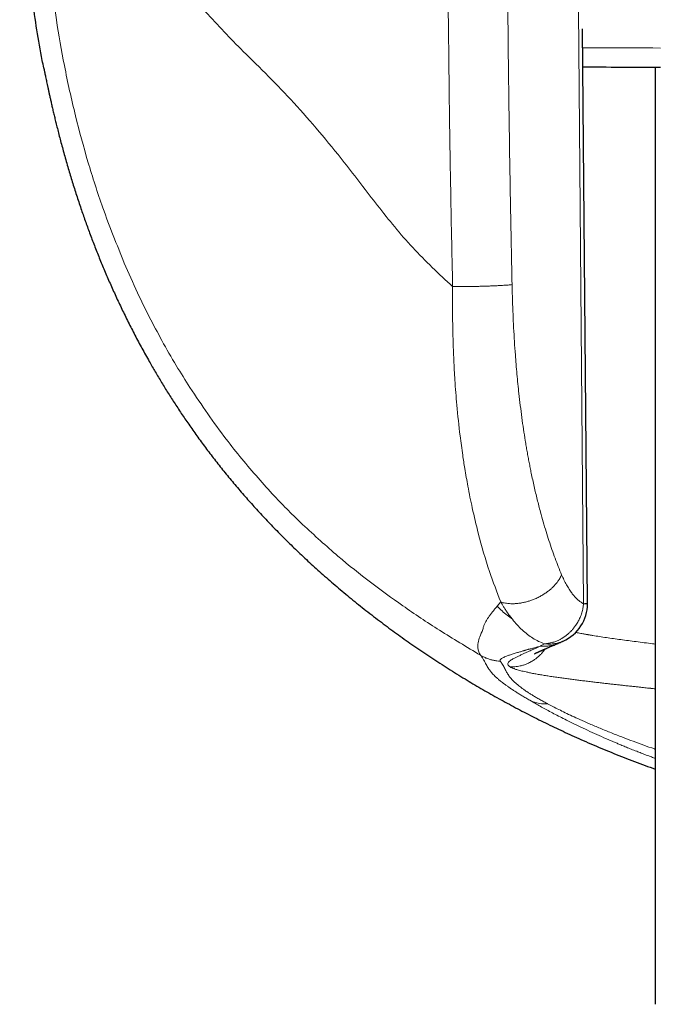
# Model space of a CAD drawing. Header units: millimetres. Extents: x 8 to 763, y 12 to 751.
# Tile 78 of 100: x 414 to 430, y 525 to 549. Entities that reach past the tile are written whole.
import ezdxf

# ---------------------------------------------------------------- set-up
doc = ezdxf.new("R2010")
doc.units = ezdxf.units.MM

msp = doc.modelspace()

# ---------------------------------------------------------------- linework, layer by layer
at = {"color": 252, "linetype": 'Continuous', "lineweight": 0}
for p, q in [((427.739, 549.099), (427.867, 534.613)), ((425.847, 534.657), (425.76, 534.551)), ((425.416, 534.008), (425.41, 533.982)), ((425.418, 534.02), (425.416, 534.008)), ((426.912, 533.637), (426.961, 533.641)), ((426.961, 533.632), (426.912, 533.637)), ((426.064, 533.08), (426.075, 533.074)), ((426.554, 532.258), (426.637, 532.21)), ((426.988, 532.174), (426.977, 532.18))]:
    msp.add_line(p, q, dxfattribs=at)
at = {"color": 7, "linetype": 'Continuous', "lineweight": 30}
for p, q in [((427.961, 534.623), (427.837, 548.628)), ((427.846, 547.695), (427.85, 547.695)), ((429.616, 547.687), (429.616, 524.846)), ((427.256, 533.653), (427.243, 533.647))]:
    msp.add_line(p, q, dxfattribs=at)
at = {"color": 252, "linetype": 'Continuous', "lineweight": 0, "flags": 128}
msp.add_lwpolyline([(427.84, 548.17), (427.851, 548.17), (427.976, 548.169), (428.108, 548.169), (428.245, 548.168), (428.389, 548.167), (428.539, 548.167), (428.694, 548.166), (428.855, 548.166), (429.022, 548.165), (429.195, 548.165), (429.373, 548.164), (429.556, 548.164), (429.745, 548.163)], dxfattribs=at)
at = {"color": 7, "linetype": 'Continuous', "lineweight": 30, "flags": 128}
msp.add_lwpolyline([(429.746, 547.687), (429.576, 547.687), (429.412, 547.688), (429.253, 547.688), (429.1, 547.689), (428.952, 547.689), (428.809, 547.69), (428.673, 547.69), (428.542, 547.691), (428.416, 547.692), (428.297, 547.692), (428.184, 547.693), (428.077, 547.693), (427.977, 547.694), (427.882, 547.695), (427.854, 547.695)], dxfattribs=at)
at = {"color": 7, "linetype": 'Continuous', "lineweight": 30}
for start, end in [(294.1779, 0), (0, 0.5075)]:
    msp.add_arc((426.961, 534.614), 1, start, end, dxfattribs=at)
for points, knots in [([(414.703, 547.675), (414.691, 547.737), (414.628, 548.046), (414.534, 548.605), (414.422, 549.351), (414.327, 550.125), (414.249, 550.925), (414.188, 551.753), (414.146, 552.582), (414.12, 553.413), (414.117, 553.968), (414.116, 554.246)], [0, 0, 0, 0, 0.0286922, 0.14304, 0.2572312, 0.3713411, 0.4968464, 0.6224085, 0.7480899, 0.8739408, 1, 1, 1, 1]), ([(414.704, 547.676), (414.705, 547.672), (414.706, 547.665), (414.71, 547.645), (414.716, 547.617), (414.723, 547.581), (414.732, 547.538), (414.742, 547.487), (414.754, 547.43), (414.766, 547.37), (414.78, 547.306), (414.794, 547.236), (414.811, 547.16), (414.828, 547.078), (414.848, 546.991), (414.868, 546.897), (414.891, 546.798), (414.915, 546.693), (414.941, 546.582), (414.969, 546.465), (415, 546.339), (415.034, 546.201), (415.072, 546.052), (415.113, 545.897), (415.156, 545.734), (415.203, 545.567), (415.251, 545.395), (415.315, 545.173), (415.398, 544.9), (415.501, 544.575), (415.606, 544.258), (415.713, 543.95), (415.822, 543.65), (415.937, 543.347), (416.058, 543.042), (416.185, 542.734), (416.319, 542.423), (416.46, 542.11), (416.608, 541.795), (416.763, 541.478), (416.926, 541.158), (417.097, 540.838), (417.263, 540.539), (417.423, 540.263), (417.576, 540.006), (417.736, 539.746), (417.904, 539.484), (418.079, 539.22), (418.265, 538.948), (418.462, 538.669), (418.673, 538.384), (418.892, 538.096), (419.122, 537.807), (419.363, 537.516), (419.609, 537.23), (419.861, 536.948), (420.117, 536.67), (420.384, 536.393), (420.662, 536.115), (420.955, 535.831), (421.266, 535.542), (421.595, 535.248), (421.935, 534.955), (422.288, 534.663), (422.654, 534.374), (423.024, 534.092), (423.398, 533.818), (423.777, 533.552), (424.166, 533.29), (424.567, 533.031), (424.966, 532.784), (425.363, 532.548), (425.756, 532.324), (426.159, 532.104), (426.57, 531.889), (426.991, 531.679), (427.42, 531.475), (427.874, 531.27), (428.351, 531.065), (428.855, 530.863), (429.277, 530.701), (429.533, 530.612), (429.616, 530.583)], [0, 0, 0, 0, 0.008454, 0.016556, 0.024318, 0.031758, 0.038894, 0.045747, 0.05234, 0.057918, 0.063338, 0.06862, 0.073788, 0.078867, 0.083883, 0.088862, 0.093833, 0.098822, 0.103857, 0.108965, 0.114171, 0.120061, 0.126129, 0.132403, 0.138908, 0.145663, 0.152551, 0.159513, 0.172474, 0.185705, 0.199219, 0.211535, 0.224095, 0.236909, 0.249984, 0.263329, 0.276952, 0.290861, 0.305064, 0.319567, 0.33438, 0.34951, 0.364965, 0.377339, 0.389879, 0.402573, 0.415429, 0.428454, 0.441656, 0.455743, 0.470046, 0.484573, 0.499338, 0.51435, 0.529622, 0.544267, 0.559156, 0.574292, 0.58968, 0.605324, 0.622199, 0.639369, 0.656837, 0.674606, 0.692677, 0.711054, 0.72866, 0.746539, 0.764691, 0.783116, 0.801813, 0.819045, 0.836502, 0.85418, 0.87208, 0.8902, 0.908537, 0.927091, 0.947747, 0.968659, 0.989825, 1, 1, 1, 1]), ([(427.256, 533.651), (427.266, 533.656), (427.285, 533.664), (427.313, 533.677), (427.34, 533.688), (427.361, 533.697), (427.371, 533.702)], [0, 0, 0, 0, 0.2968603, 0.5631938, 0.7974732, 1, 1, 1, 1]), ([(426.67, 533.393), (426.67, 533.393), (426.67, 533.393), (426.673, 533.394), (426.676, 533.396), (426.682, 533.399), (426.689, 533.402), (426.699, 533.407), (426.709, 533.413), (426.72, 533.418), (426.73, 533.422), (426.741, 533.427), (426.751, 533.432), (426.763, 533.438), (426.775, 533.443), (426.788, 533.449), (426.803, 533.456), (426.82, 533.463), (426.838, 533.471), (426.856, 533.479), (426.874, 533.487), (426.89, 533.494), (426.904, 533.5), (426.917, 533.506), (426.933, 533.513), (426.952, 533.521), (426.974, 533.531), (427, 533.542), (427.03, 533.555), (427.065, 533.57), (427.104, 533.586), (427.149, 533.606), (427.196, 533.626), (427.228, 533.64), (427.243, 533.646)], [0, 0, 0, 0, 0.0247584, 0.0546852, 0.0838822, 0.1145978, 0.1481626, 0.1858541, 0.2181919, 0.2490685, 0.2769488, 0.3018237, 0.3275073, 0.350913, 0.3756121, 0.4016779, 0.4291138, 0.4579234, 0.4900377, 0.5206902, 0.5489841, 0.5749134, 0.593624, 0.6110747, 0.6320756, 0.6586599, 0.6871242, 0.7200603, 0.7574815, 0.7994037, 0.8458459, 0.8968311, 0.9523869, 1, 1, 1, 1])]:
    msp.add_open_spline(points, degree=3, knots=knots, dxfattribs=at)
at = {"color": 252, "linetype": 'Continuous', "lineweight": 0}
for points, knots in [([(414.62, 554.164), (414.627, 553.586), (414.642, 552.418), (414.764, 550.642), (414.927, 549.457), (415.01, 548.853)], [0, 0, 0, 0, 0.324014, 0.655125, 1, 1, 1, 1]), ([(424.673, 542.345), (424.661, 542.921), (424.634, 544.177), (424.6, 546.219), (424.571, 548.574), (424.548, 551.243), (424.545, 553.127), (424.544, 554.121)], [0, 0, 0, 0, 0.146911, 0.320355, 0.520336, 0.746872, 1, 1, 1, 1]), ([(426.123, 542.394), (426.111, 542.951), (426.088, 544.066), (426.06, 545.739), (426.037, 547.414), (426.019, 549.089), (426.006, 550.766), (425.998, 552.444), (425.997, 553.562), (425.997, 554.122)], [0, 0, 0, 0, 0.142685, 0.285414, 0.428196, 0.571038, 0.713948, 0.856933, 1, 1, 1, 1]), ([(418.647, 549.045), (418.796, 548.883), (419.092, 548.56), (419.409, 548.24), (419.566, 548.081)], [0, 0, 0, 0, 0.503048, 1, 1, 1, 1]), ([(415.01, 548.853), (415.072, 548.479), (415.204, 547.692), (415.462, 546.536), (415.775, 545.38), (416.158, 544.178), (416.485, 543.366), (416.666, 542.919)], [0, 0, 0, 0, 0.1832701, 0.3861171, 0.5740144, 0.765104, 1, 1, 1, 1]), ([(419.566, 548.081), (419.978, 547.676), (420.803, 546.866), (421.903, 545.556), (422.835, 544.32), (423.684, 543.268), (424.34, 542.655), (424.673, 542.345)], [0, 0, 0, 0, 0.249273, 0.498161, 0.664895, 0.830446, 1, 1, 1, 1]), ([(416.666, 542.919), (416.772, 542.677), (416.965, 542.236), (417.274, 541.607), (417.589, 541.014), (417.919, 540.437), (418.156, 540.061), (418.268, 539.883)], [0, 0, 0, 0, 0.230082, 0.419768, 0.610306, 0.815912, 1, 1, 1, 1]), ([(424.673, 542.345), (424.672, 542.237), (424.67, 542.045), (424.671, 541.732), (424.675, 541.412), (424.684, 541.006), (424.701, 540.56), (424.73, 540.023), (424.777, 539.406), (424.842, 538.794), (424.911, 538.281), (424.975, 537.872), (425.05, 537.441), (425.157, 536.912), (425.325, 536.205), (425.55, 535.422), (425.753, 534.899), (425.847, 534.657)], [0, 0, 0, 0, 0.037845, 0.068137, 0.110551, 0.151393, 0.212244, 0.269899, 0.344065, 0.436134, 0.495244, 0.53662, 0.592223, 0.662161, 0.746488, 0.882381, 1, 1, 1, 1]), ([(426.123, 542.394), (426.109, 542.392), (426.08, 542.389), (426.025, 542.384), (425.961, 542.379), (425.887, 542.375), (425.803, 542.37), (425.732, 542.366), (425.672, 542.364), (425.627, 542.362), (425.573, 542.36), (425.519, 542.358), (425.465, 542.356), (425.395, 542.354), (425.311, 542.352), (425.215, 542.35), (425.126, 542.349), (425.045, 542.348), (424.973, 542.347), (424.905, 542.346), (424.843, 542.346), (424.787, 542.346), (424.741, 542.345), (424.704, 542.345), (424.682, 542.345), (424.673, 542.345)], [0, 0, 0, 0, 0.0554831, 0.1131556, 0.1728523, 0.2343541, 0.2973883, 0.3616333, 0.3832654, 0.4158621, 0.4504777, 0.4842406, 0.5170899, 0.5489739, 0.6096615, 0.6660825, 0.7181101, 0.765715, 0.8089428, 0.8478932, 0.889175, 0.924758, 0.9549179, 0.9799188, 1, 1, 1, 1]), ([(427.332, 535.321), (427.305, 535.386), (427.25, 535.517), (427.172, 535.722), (427.095, 535.933), (427.022, 536.151), (426.951, 536.376), (426.882, 536.608), (426.81, 536.867), (426.735, 537.155), (426.66, 537.472), (426.604, 537.731), (426.565, 537.926), (426.539, 538.057), (426.514, 538.189), (426.49, 538.322), (426.467, 538.456), (426.437, 538.638), (426.401, 538.87), (426.36, 539.154), (426.323, 539.443), (426.291, 539.717), (426.264, 539.973), (426.241, 540.211), (426.221, 540.446), (426.2, 540.711), (426.18, 541.007), (426.161, 541.342), (426.145, 541.686), (426.132, 542.037), (426.126, 542.274), (426.123, 542.394)], [0, 0, 0, 0, 0.03526, 0.07065, 0.106208, 0.141968, 0.177967, 0.214239, 0.250818, 0.297236, 0.343747, 0.390416, 0.408809, 0.42724, 0.445714, 0.464233, 0.482802, 0.501425, 0.539449, 0.577801, 0.616513, 0.655614, 0.68663, 0.717918, 0.749492, 0.778781, 0.821237, 0.86456, 0.908778, 0.953917, 1, 1, 1, 1]), ([(418.268, 539.883), (418.555, 539.456), (419.076, 538.683), (419.664, 537.99), (419.928, 537.679)], [0, 0, 0, 0, 0.552011, 1, 1, 1, 1]), ([(419.928, 537.679), (420.06, 537.531), (420.308, 537.255), (420.672, 536.878), (420.9, 536.658), (421.014, 536.547)], [0, 0, 0, 0, 0.363279, 0.678903, 1, 1, 1, 1]), ([(421.014, 536.547), (421.304, 536.28), (421.871, 535.761), (422.658, 535.14), (423.461, 534.555), (424.335, 533.966), (425.015, 533.56), (425.355, 533.357)], [0, 0, 0, 0, 0.209239, 0.408429, 0.599037, 0.799277, 1, 1, 1, 1]), ([(425.847, 534.657), (425.86, 534.653), (425.888, 534.644), (425.936, 534.632), (425.993, 534.623), (426.059, 534.615), (426.137, 534.613), (426.222, 534.616), (426.282, 534.623), (426.314, 534.627), (426.319, 534.628), (426.324, 534.629), (426.329, 534.63), (426.343, 534.632), (426.367, 534.636), (426.405, 534.644), (426.45, 534.654), (426.495, 534.666), (426.538, 534.679), (426.577, 534.692), (426.619, 534.707), (426.664, 534.725), (426.727, 534.752), (426.804, 534.79), (426.892, 534.841), (426.971, 534.895), (427.041, 534.949), (427.102, 535.003), (427.158, 535.059), (427.208, 535.116), (427.25, 535.173), (427.285, 535.226), (427.311, 535.275), (427.325, 535.306), (427.332, 535.321)], [0, 0, 0, 0, 0.0263266, 0.0570341, 0.0924054, 0.1327308, 0.1782887, 0.2293183, 0.276541, 0.2796247, 0.2821702, 0.2848845, 0.2877682, 0.2908219, 0.3077533, 0.3286301, 0.3535156, 0.382466, 0.4027638, 0.424687, 0.4482327, 0.47339, 0.5001384, 0.5564192, 0.6103605, 0.6617334, 0.7103812, 0.7562127, 0.7991937, 0.8470239, 0.890861, 0.9308483, 0.967163, 1, 1, 1, 1]), ([(427.867, 534.613), (427.847, 534.624), (427.808, 534.646), (427.749, 534.69), (427.691, 534.743), (427.634, 534.805), (427.574, 534.88), (427.512, 534.97), (427.449, 535.076), (427.388, 535.192), (427.351, 535.278), (427.332, 535.321)], [0, 0, 0, 0, 0.097907, 0.196445, 0.295995, 0.396922, 0.49958, 0.624009, 0.748511, 0.873655, 1, 1, 1, 1]), ([(425.847, 534.657), (425.858, 534.638), (425.881, 534.598), (425.919, 534.535), (425.962, 534.466), (426.012, 534.391), (426.069, 534.312), (426.109, 534.26), (426.131, 534.233)], [0, 0, 0, 0, 0.122866, 0.263057, 0.420708, 0.595968, 0.789002, 1, 1, 1, 1]), ([(425.76, 534.551), (425.739, 534.527), (425.697, 534.479), (425.64, 534.41), (425.59, 534.344), (425.545, 534.28), (425.511, 534.227), (425.485, 534.183), (425.466, 534.147), (425.45, 534.113), (425.436, 534.08), (425.425, 534.05), (425.42, 534.03), (425.418, 534.02)], [0, 0, 0, 0, 0.1317057, 0.2604266, 0.3853473, 0.5056413, 0.6204751, 0.6923056, 0.761201, 0.826927, 0.8891939, 0.9472254, 1, 1, 1, 1]), ([(425.76, 534.551), (425.799, 534.513), (425.877, 534.437), (426.001, 534.331), (426.088, 534.267), (426.131, 534.234)], [0, 0, 0, 0, 0.330764, 0.664293, 1, 1, 1, 1]), ([(427.867, 534.613), (427.865, 534.595), (427.861, 534.559), (427.852, 534.506), (427.84, 534.45), (427.824, 534.394), (427.804, 534.335), (427.783, 534.28), (427.76, 534.23), (427.736, 534.184), (427.709, 534.138), (427.685, 534.1), (427.665, 534.071), (427.649, 534.049), (427.632, 534.027), (427.614, 534.004), (427.595, 533.982), (427.568, 533.952), (427.532, 533.916), (427.484, 533.872), (427.442, 533.839), (427.409, 533.814), (427.385, 533.798), (427.36, 533.781), (427.334, 533.766), (427.307, 533.751), (427.277, 533.735), (427.243, 533.719), (427.205, 533.702), (427.163, 533.686), (427.124, 533.674), (427.087, 533.664), (427.051, 533.655), (427.008, 533.647), (426.977, 533.643), (426.961, 533.641)], [0, 0, 0, 0, 0.036906, 0.074315, 0.112837, 0.152954, 0.195022, 0.239285, 0.272708, 0.307909, 0.344933, 0.381287, 0.399319, 0.41787, 0.436941, 0.456534, 0.47665, 0.497289, 0.538407, 0.58287, 0.630697, 0.650413, 0.670649, 0.691405, 0.712681, 0.734474, 0.756784, 0.784862, 0.814983, 0.84715, 0.881361, 0.903506, 0.930659, 0.962825, 1, 1, 1, 1]), ([(427.867, 534.613), (427.876, 534.613), (427.893, 534.614), (427.912, 534.616), (427.926, 534.617), (427.934, 534.618), (427.94, 534.618), (427.944, 534.619), (427.947, 534.619), (427.95, 534.619), (427.952, 534.62), (427.954, 534.62), (427.955, 534.62), (427.957, 534.621), (427.958, 534.621), (427.959, 534.622), (427.96, 534.622), (427.961, 534.623), (427.961, 534.623), (427.961, 534.623)], [0, 0, 0, 0, 0.151906, 0.284196, 0.396866, 0.489914, 0.530902, 0.578179, 0.621447, 0.660704, 0.695952, 0.727189, 0.758526, 0.809057, 0.849976, 0.887059, 0.930011, 0.977802, 1, 1, 1, 1]), ([(426.131, 534.233), (426.169, 534.187), (426.246, 534.094), (426.369, 533.972), (426.496, 533.863), (426.63, 533.77), (426.768, 533.692), (426.864, 533.656), (426.912, 533.637)], [0, 0, 0, 0, 0.162448, 0.326172, 0.491396, 0.658453, 0.827796, 1, 1, 1, 1]), ([(425.41, 533.982), (425.383, 533.923), (425.329, 533.806), (425.293, 533.661), (425.278, 533.491), (425.324, 533.411), (425.355, 533.356)], [0, 0, 0, 0, 0.203071, 0.400167, 0.590638, 1, 1, 1, 1]), ([(428.772, 533.739), (428.713, 533.747), (428.593, 533.763), (428.421, 533.788), (428.251, 533.813), (428.134, 533.832), (428.063, 533.843), (428.037, 533.848), (428.011, 533.852), (427.988, 533.856), (427.973, 533.858), (427.964, 533.86), (427.957, 533.861), (427.944, 533.863), (427.925, 533.866), (427.9, 533.871), (427.866, 533.877), (427.822, 533.884), (427.767, 533.895), (427.716, 533.904), (427.685, 533.911), (427.672, 533.913)], [0, 0, 0, 0, 0.131819, 0.269363, 0.412634, 0.561632, 0.586656, 0.611835, 0.637169, 0.662657, 0.679485, 0.681334, 0.688723, 0.700368, 0.71978, 0.745225, 0.776702, 0.826273, 0.885903, 0.955593, 1, 1, 1, 1]), ([(427.37, 533.702), (427.364, 533.699), (427.346, 533.691), (427.313, 533.678), (427.27, 533.664), (427.219, 533.65), (427.169, 533.64), (427.12, 533.634), (427.073, 533.63), (427.02, 533.629), (426.982, 533.631), (426.961, 533.632)], [0, 0, 0, 0, 0.047484, 0.140521, 0.254852, 0.379008, 0.512995, 0.625912, 0.727619, 0.852318, 1, 1, 1, 1]), ([(429.616, 533.63), (429.593, 533.633), (429.501, 533.644), (429.346, 533.664), (429.149, 533.689), (428.956, 533.714), (428.833, 533.73), (428.772, 533.739)], [0, 0, 0, 0, 0.073019, 0.298456, 0.528099, 0.761946, 1, 1, 1, 1]), ([(425.835, 533.214), (425.832, 533.219), (425.827, 533.229), (425.831, 533.245), (425.844, 533.261), (425.867, 533.278), (425.898, 533.296), (425.938, 533.315), (425.992, 533.337), (426.061, 533.362), (426.15, 533.391), (426.24, 533.418), (426.327, 533.444), (426.388, 533.461), (426.433, 533.475), (426.459, 533.482), (426.485, 533.49), (426.511, 533.498), (426.529, 533.503), (426.537, 533.505)], [0, 0, 0, 0, 0.063256, 0.128266, 0.194939, 0.263162, 0.332805, 0.403724, 0.475766, 0.57132, 0.668137, 0.765833, 0.830873, 0.896964, 0.918049, 0.939315, 0.960746, 0.981522, 1, 1, 1, 1]), ([(426.819, 533.582), (426.8, 533.573), (426.756, 533.553), (426.685, 533.521), (426.605, 533.485), (426.524, 533.449), (426.446, 533.413), (426.371, 533.38), (426.298, 533.345), (426.227, 533.311), (426.151, 533.272), (426.083, 533.231), (426.036, 533.192), (426.015, 533.159), (426.015, 533.13), (426.031, 533.105), (426.054, 533.088), (426.064, 533.08)], [0, 0, 0, 0, 0.031287, 0.070458, 0.117464, 0.172247, 0.221635, 0.275927, 0.335088, 0.399081, 0.467866, 0.576035, 0.67627, 0.768686, 0.853386, 0.930464, 1, 1, 1, 1]), ([(426.93, 533.512), (426.914, 533.49), (426.883, 533.446), (426.83, 533.386), (426.774, 533.331), (426.717, 533.283), (426.649, 533.234), (426.572, 533.189), (426.486, 533.148), (426.404, 533.118), (426.326, 533.098), (426.255, 533.084), (426.189, 533.076), (426.13, 533.073), (426.093, 533.073), (426.075, 533.074)], [0, 0, 0, 0, 0.081365, 0.161374, 0.238861, 0.31359, 0.385377, 0.487219, 0.581844, 0.669139, 0.749137, 0.821981, 0.887893, 0.947136, 1, 1, 1, 1]), ([(426.537, 533.505), (426.545, 533.507), (426.559, 533.511), (426.577, 533.515), (426.586, 533.517), (426.588, 533.517), (426.589, 533.517), (426.589, 533.517)], [0, 0, 0, 0, 0.522603, 0.8693218, 0.9611851, 0.9953178, 1, 1, 1, 1]), ([(426.589, 533.517), (426.603, 533.521), (426.631, 533.528), (426.675, 533.539), (426.721, 533.552), (426.77, 533.566), (426.803, 533.576), (426.819, 533.582)], [0, 0, 0, 0, 0.170348, 0.358654, 0.561083, 0.775088, 1, 1, 1, 1]), ([(427.243, 533.647), (427.224, 533.639), (427.175, 533.618), (427.093, 533.596), (427, 533.581), (426.909, 533.575), (426.849, 533.58), (426.819, 533.582)], [0, 0, 0, 0, 0.146091, 0.369901, 0.587332, 0.797572, 1, 1, 1, 1]), ([(426.912, 533.637), (426.901, 533.631), (426.88, 533.618), (426.847, 533.6), (426.828, 533.588), (426.819, 533.582)], [0, 0, 0, 0, 0.337246, 0.66989, 1, 1, 1, 1]), ([(425.835, 533.214), (425.807, 533.216), (425.751, 533.219), (425.668, 533.233), (425.586, 533.254), (425.505, 533.281), (425.428, 533.315), (425.379, 533.343), (425.355, 533.357)], [0, 0, 0, 0, 0.165675, 0.332541, 0.500009, 0.667475, 0.834335, 1, 1, 1, 1]), ([(425.355, 533.357), (425.371, 533.335), (425.402, 533.291), (425.437, 533.235), (425.466, 533.183), (425.492, 533.134), (425.517, 533.086), (425.542, 533.043), (425.566, 533.007), (425.588, 532.975), (425.614, 532.943), (425.645, 532.907), (425.681, 532.869), (425.726, 532.827), (425.778, 532.78), (425.821, 532.745), (425.842, 532.727)], [0, 0, 0, 0, 0.093316, 0.186604, 0.279886, 0.373175, 0.466477, 0.559797, 0.6148, 0.669816, 0.724841, 0.779867, 0.834889, 0.889911, 0.944941, 1, 1, 1, 1]), ([(426.268, 532.629), (426.247, 532.647), (426.205, 532.682), (426.156, 532.728), (426.115, 532.77), (426.082, 532.807), (426.052, 532.846), (426.025, 532.886), (426, 532.927), (425.978, 532.968), (425.957, 533.011), (425.934, 533.056), (425.908, 533.104), (425.877, 533.155), (425.849, 533.194), (425.835, 533.214)], [0, 0, 0, 0, 0.061603, 0.123497, 0.185645, 0.247998, 0.310494, 0.392453, 0.474523, 0.556724, 0.64496, 0.733382, 0.822012, 0.910873, 1, 1, 1, 1]), ([(426.075, 533.074), (426.079, 533.071), (426.088, 533.066), (426.104, 533.058), (426.123, 533.049), (426.145, 533.04), (426.171, 533.03), (426.201, 533.019), (426.238, 533.007), (426.282, 532.994), (426.335, 532.98), (426.396, 532.965), (426.465, 532.949), (426.517, 532.938), (426.544, 532.932)], [0, 0, 0, 0, 0.051959, 0.108786, 0.170484, 0.237055, 0.308504, 0.384833, 0.466045, 0.561019, 0.661905, 0.7687, 0.881401, 1, 1, 1, 1]), ([(425.842, 532.727), (425.857, 532.715), (425.887, 532.691), (425.939, 532.652), (425.998, 532.609), (426.065, 532.562), (426.136, 532.515), (426.21, 532.467), (426.284, 532.421), (426.365, 532.37), (426.454, 532.316), (426.521, 532.277), (426.554, 532.258)], [0, 0, 0, 0, 0.111712, 0.223402, 0.335055, 0.446686, 0.558353, 0.64618, 0.734159, 0.822378, 0.910947, 1, 1, 1, 1]), ([(426.544, 532.932), (426.579, 532.925), (426.647, 532.911), (426.76, 532.891), (426.876, 532.871), (426.996, 532.852), (427.119, 532.834), (427.241, 532.816), (427.362, 532.799), (427.481, 532.783), (427.6, 532.767), (427.718, 532.752), (427.799, 532.742), (427.838, 532.737)], [0, 0, 0, 0, 0.110468, 0.217436, 0.320889, 0.420814, 0.517203, 0.61005, 0.694343, 0.775483, 0.853471, 0.928309, 1, 1, 1, 1]), ([(427.838, 532.737), (427.88, 532.732), (427.962, 532.722), (428.087, 532.707), (428.209, 532.693), (428.329, 532.679), (428.445, 532.666), (428.556, 532.653), (428.663, 532.641), (428.766, 532.63), (428.873, 532.618), (428.981, 532.606), (429.092, 532.595), (429.193, 532.584), (429.282, 532.574), (429.359, 532.566), (429.422, 532.559), (429.463, 532.555), (429.484, 532.553), (429.489, 532.552), (429.494, 532.552), (429.499, 532.551), (429.504, 532.551), (429.509, 532.55), (429.546, 532.546), (429.582, 532.543), (429.616, 532.539)], [0, 0, 0, 0, 0.082663, 0.161775, 0.237353, 0.309412, 0.377964, 0.44189, 0.502453, 0.559661, 0.61352, 0.677231, 0.735534, 0.788434, 0.835936, 0.873275, 0.906438, 0.932166, 0.934852, 0.937498, 0.940102, 0.942666, 0.945189, 0.947672, 0.950113, 1, 1, 1, 1]), ([(426.977, 532.18), (426.94, 532.2), (426.868, 532.239), (426.772, 532.293), (426.686, 532.344), (426.608, 532.39), (426.539, 532.434), (426.474, 532.476), (426.414, 532.518), (426.358, 532.558), (426.31, 532.595), (426.282, 532.618), (426.268, 532.629)], [0, 0, 0, 0, 0.0917799, 0.1836235, 0.275691, 0.3681007, 0.460932, 0.5542291, 0.6647991, 0.7760056, 0.8877757, 1, 1, 1, 1]), ([(426.988, 532.174), (426.963, 532.173), (426.912, 532.17), (426.837, 532.175), (426.763, 532.186), (426.69, 532.203), (426.62, 532.227), (426.576, 532.248), (426.554, 532.258)], [0, 0, 0, 0, 0.16572, 0.332575, 0.500002, 0.667429, 0.834282, 1, 1, 1, 1]), ([(426.637, 532.21), (426.674, 532.189), (426.748, 532.146), (426.871, 532.078), (427.002, 532.007), (427.143, 531.933), (427.291, 531.856), (427.459, 531.771), (427.646, 531.678), (427.855, 531.578), (428.074, 531.476), (428.303, 531.373), (428.462, 531.304), (428.541, 531.27)], [0, 0, 0, 0, 0.08216, 0.164377, 0.246731, 0.329285, 0.412087, 0.495172, 0.595272, 0.695824, 0.796817, 0.898224, 1, 1, 1, 1]), ([(428.832, 531.352), (428.736, 531.389), (428.544, 531.464), (428.271, 531.576), (428.012, 531.686), (427.785, 531.786), (427.588, 531.876), (427.417, 531.957), (427.26, 532.034), (427.115, 532.107), (427.03, 532.152), (426.988, 532.174)], [0, 0, 0, 0, 0.1268039, 0.2528042, 0.3780294, 0.5025918, 0.601907, 0.701083, 0.8003186, 0.8998597, 1, 1, 1, 1]), ([(428.541, 531.27), (428.567, 531.259), (428.62, 531.236), (428.707, 531.199), (428.804, 531.159), (428.913, 531.114), (429.033, 531.066), (429.154, 531.018), (429.276, 530.97), (429.395, 530.924), (429.51, 530.881), (429.584, 530.853), (429.616, 530.842)], [0, 0, 0, 0, 0.074025, 0.157659, 0.250924, 0.353842, 0.466438, 0.588739, 0.691658, 0.800595, 0.915558, 1, 1, 1, 1]), ([(429.616, 531.067), (429.608, 531.069), (429.512, 531.102), (429.332, 531.166), (429.077, 531.258), (428.914, 531.32), (428.832, 531.352)], [0, 0, 0, 0, 0.027158, 0.352895, 0.677218, 1, 1, 1, 1])]:
    msp.add_open_spline(points, degree=3, knots=knots, dxfattribs=at)
msp.add_open_spline([(427.961, 534.614), (427.959, 534.614), (427.957, 534.614), (427.939, 534.613), (427.91, 534.613), (427.881, 534.613), (427.867, 534.613)], degree=3, dxfattribs=at)

doc.saveas('drawing.dxf')
